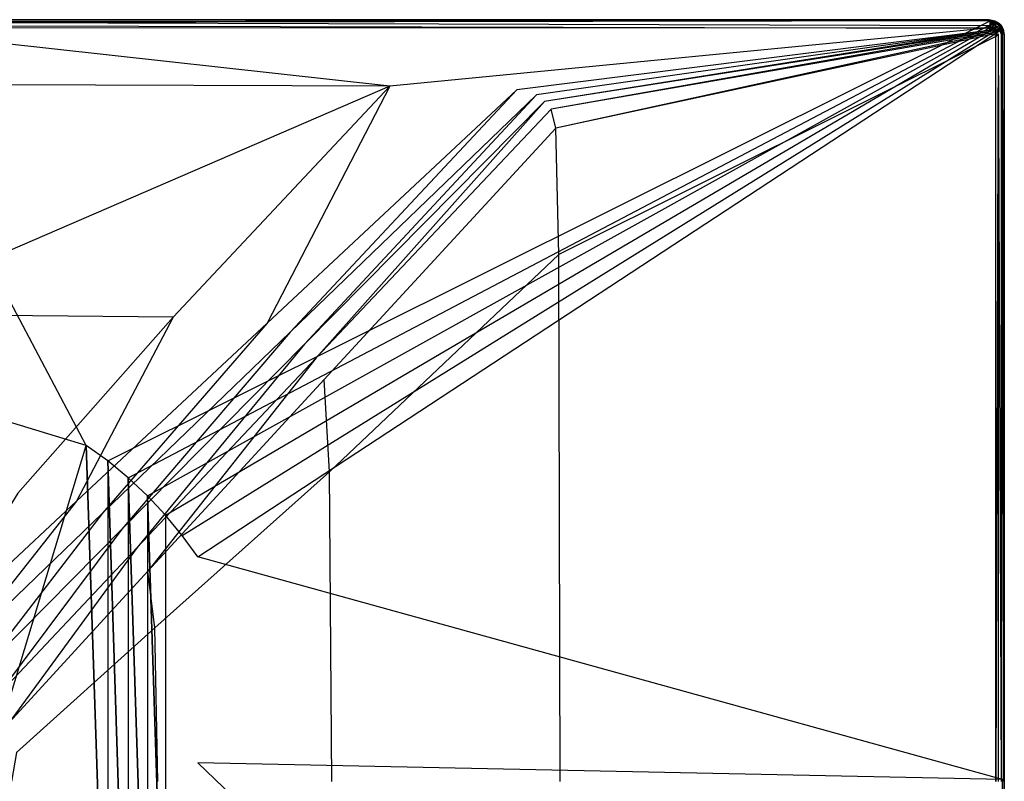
# Model space of a CAD drawing. Extents: x 0 to 1.2, y -0.8 to 0.
# Tile 17 of 17: x 0.68 to 1.2, y -0.4 to 0. Entities that reach past the tile are written whole.
import ezdxf

# ---------------------------------------------------------------- set-up
doc = ezdxf.new("R2010")
doc.units = 0
doc.layers.add('L1_WANNE_0_N_6229J3____REPLACEM', color=7, linetype='CONTINUOUS')

msp = doc.modelspace()

# ---------------------------------------------------------------- linework, layer by layer
at = {"layer": 'L1_WANNE_0_N_6229J3____REPLACEM', "color": 8}
for points, invisible_edges in [([(0.600003, 0, 0.033528), (1.192019, 0, 0.000897), (0.600003, 0, 0.000897), (0.600003, 0, 0.033528)], 13), ([(1.192019, 0, 0.000897), (0.600003, 0, 0.033528), (1.192019, 0, 0.033422), (1.192019, 0, 0.000897)], 14), ([(0.600003, 0, 0.000897), (1.192019, 0), (0.600003, 0), (0.600003, 0, 0.000897)], 13), ([(1.192019, 0), (0.600003, 0, 0.000897), (1.192019, 0, 0.000897), (1.192019, 0)], 14), ([(1.192318, -0.0005, 0.037135), (1.192019, 0, 0.035013), (0.600003, 0, 0.035119), (1.192318, -0.0005, 0.037135)], 14), ([(1.192318, -0.0005, 0.037135), (0.600003, 0, 0.035119), (0.600003, -0.0005, 0.037135), (1.192318, -0.0005, 0.037135)], 14), ([(0.600003, 0, 0.033528), (1.192019, 0, 0.035013), (1.192019, 0, 0.033422), (0.600003, 0, 0.033528)], 13), ([(1.192019, 0, 0.035013), (0.600003, 0, 0.033528), (0.600003, 0, 0.035119), (1.192019, 0, 0.035013)], 14), ([(1.192019, 0), (0.600003, -0.000901), (0.600003, 0), (1.192019, 0)], 13), ([(0.600003, -0.000901), (1.192019, 0), (1.191922, -0.000901), (0.600003, -0.000901)], 14), ([(1.192019, 0), (1.194896, -0.001553), (1.191922, -0.000901), (1.192019, 0)], 13), ([(1.192019, 0, 0.000897), (1.195213, -0.0007, 0.033422), (1.195213, -0.0007, 0.000897), (1.192019, 0, 0.000897)], 13), ([(1.195213, -0.0007, 0.033422), (1.192019, 0, 0.000897), (1.192019, 0, 0.033422), (1.195213, -0.0007, 0.033422)], 14), ([(1.195113, -0.0012, 0.037347), (1.195213, -0.0007, 0.035013), (1.192019, 0, 0.035013), (1.195113, -0.0012, 0.037347)], 14), ([(1.195113, -0.0012, 0.037347), (1.192019, 0, 0.035013), (1.192318, -0.0005, 0.037135), (1.195113, -0.0012, 0.037347)], 14), ([(1.192019, 0), (1.195213, -0.0007, 0.000897), (1.195213, -0.0007), (1.192019, 0)], 13), ([(1.195213, -0.0007, 0.000897), (1.192019, 0), (1.192019, 0, 0.000897), (1.195213, -0.0007, 0.000897)], 14), ([(1.192019, 0, 0.033422), (1.195213, -0.0007, 0.035013), (1.195213, -0.0007, 0.033422), (1.192019, 0, 0.033422)], 13), ([(1.195213, -0.0007, 0.035013), (1.192019, 0, 0.033422), (1.192019, 0, 0.035013), (1.195213, -0.0007, 0.035013)], 14), ([(1.194896, -0.001553), (1.192019, 0), (1.195213, -0.0007), (1.194896, -0.001553)], 14), ([(0.600003, -0.000901), (0.717841, -0.223679), (0.6, -0.187934), (0.600003, -0.000901)], 13), ([(0.877248, -0.034897, 0.036383), (0.600003, -0.004329, 0.039861), (0.6, -0.034066, 0.036381), (0.877248, -0.034897, 0.036383)], 14), ([(0.600003, -0.0015, 0.038727), (1.192318, -0.0005, 0.037135), (0.600003, -0.0005, 0.037135), (0.600003, -0.0015, 0.038727)], 14), ([(1.192518, -0.0016, 0.038833), (1.192318, -0.0005, 0.037135), (0.600003, -0.0015, 0.038727), (1.192518, -0.0016, 0.038833)], 14), ([(0.717841, -0.223679), (0.600003, -0.000901), (1.191922, -0.000901), (0.717841, -0.223679)], 14), ([(1.192618, -0.0033, 0.039894), (0.600003, -0.0015, 0.038727), (0.600003, -0.0031, 0.039894), (1.192618, -0.0033, 0.039894)], 14), ([(1.192618, -0.0033, 0.039894), (1.192518, -0.0016, 0.038833), (0.600003, -0.0015, 0.038727), (1.192618, -0.0033, 0.039894)], 14), ([(1.191209, -0.004538, 0.039861), (0.600003, -0.0031, 0.039894), (0.600003, -0.004329, 0.039861), (1.191209, -0.004538, 0.039861)], 13), ([(0.600003, -0.0031, 0.039894), (1.191209, -0.004538, 0.039861), (1.192618, -0.0033, 0.039894), (0.600003, -0.0031, 0.039894)], 14), ([(1.191209, -0.004538, 0.039861), (0.600003, -0.004329, 0.039861), (0.877248, -0.034897, 0.036383), (1.191209, -0.004538, 0.039861)], 14), ([(1.191922, -0.000901), (0.729122, -0.231764), (0.717841, -0.223679), (1.191922, -0.000901)], 13), ([(0.729122, -0.231764), (1.191922, -0.000901), (1.194896, -0.001553), (0.729122, -0.231764)], 14), ([(1.194896, -0.001553), (0.739851, -0.240568), (0.729122, -0.231764), (1.194896, -0.001553)], 13), ([(0.739851, -0.240568), (1.194896, -0.001553), (1.196003, -0.00215), (0.739851, -0.240568)], 14), ([(1.196003, -0.00215), (0.74998, -0.250056), (0.739851, -0.240568), (1.196003, -0.00215)], 13), ([(0.74998, -0.250056), (1.196003, -0.00215), (1.197068, -0.003039), (0.74998, -0.250056)], 14), ([(1.197068, -0.003039), (0.759468, -0.260186), (0.74998, -0.250056), (1.197068, -0.003039)], 13), ([(0.759468, -0.260186), (1.197068, -0.003039), (1.197956, -0.004106), (0.759468, -0.260186)], 14), ([(1.197956, -0.004106), (0.768272, -0.270914), (0.759468, -0.260186), (1.197956, -0.004106)], 13), ([(0.768272, -0.270914), (1.197956, -0.004106), (1.198546, -0.005206), (0.768272, -0.270914)], 14), ([(1.191209, -0.004538, 0.039861), (0.877248, -0.034897, 0.036383), (0.943894, -0.036819, 0.036419), (1.191209, -0.004538, 0.039861)], 14), ([(1.192554, -0.005151, 0.039966), (1.191209, -0.004538, 0.039861), (0.943894, -0.036819, 0.036419), (1.192554, -0.005151, 0.039966)], 14), ([(1.193294, -0.005572, 0.039966), (1.192554, -0.005151, 0.039966), (0.943894, -0.036819, 0.036419), (1.193294, -0.005572, 0.039966)], 14), ([(1.192554, -0.005151, 0.039966), (1.192618, -0.0033, 0.039894), (1.191209, -0.004538, 0.039861), (1.192554, -0.005151, 0.039966)], 13), ([(1.192518, -0.0016, 0.038833), (1.195113, -0.0012, 0.037347), (1.192318, -0.0005, 0.037135), (1.192518, -0.0016, 0.038833)], 14), ([(1.194614, -0.0024, 0.039045), (1.195113, -0.0012, 0.037347), (1.192518, -0.0016, 0.038833), (1.194614, -0.0024, 0.039045)], 14), ([(1.194614, -0.0024, 0.039045), (1.192518, -0.0016, 0.038833), (1.192618, -0.0033, 0.039894), (1.194614, -0.0024, 0.039045)], 14), ([(1.192618, -0.0033, 0.039894), (1.192554, -0.005151, 0.039966), (1.193915, -0.0039, 0.04), (1.192618, -0.0033, 0.039894)], 14), ([(1.193294, -0.005572, 0.039966), (1.193915, -0.0039, 0.04), (1.192554, -0.005151, 0.039966), (1.193294, -0.005572, 0.039966)], 13), ([(1.194614, -0.0024, 0.039045), (1.192618, -0.0033, 0.039894), (1.193915, -0.0039, 0.04), (1.194614, -0.0024, 0.039045)], 14), ([(1.193915, -0.0039, 0.04), (1.193294, -0.005572, 0.039966), (1.194614, -0.0043, 0.04), (1.193915, -0.0039, 0.04)], 14), ([(1.193927, -0.006101, 0.039966), (1.194614, -0.0043, 0.04), (1.193294, -0.005572, 0.039966), (1.193927, -0.006101, 0.039966)], 13), ([(1.194614, -0.0024, 0.039045), (1.193915, -0.0039, 0.04), (1.194614, -0.0043, 0.04), (1.194614, -0.0024, 0.039045)], 14), ([(1.194614, -0.0043, 0.04), (1.193927, -0.006101, 0.039966), (1.195213, -0.0048, 0.04), (1.194614, -0.0043, 0.04)], 14), ([(1.194553, -0.006733, 0.039966), (1.195213, -0.0048, 0.04), (1.193927, -0.006101, 0.039966), (1.194553, -0.006733, 0.039966)], 13), ([(1.195213, -0.0048, 0.04), (1.194553, -0.006733, 0.039966), (1.195812, -0.005401, 0.04), (1.195213, -0.0048, 0.04)], 14), ([(1.194614, -0.0024, 0.039045), (1.196211, -0.0019, 0.037454), (1.195113, -0.0012, 0.037347), (1.194614, -0.0024, 0.039045)], 13), ([(1.196211, -0.0019, 0.037454), (1.194614, -0.0024, 0.039045), (1.195512, -0.003, 0.039151), (1.196211, -0.0019, 0.037454)], 14), ([(1.195512, -0.003, 0.039151), (1.194614, -0.0024, 0.039045), (1.194614, -0.0043, 0.04), (1.195512, -0.003, 0.039151)], 14), ([(1.195213, -0.0048, 0.04), (1.195512, -0.003, 0.039151), (1.194614, -0.0043, 0.04), (1.195213, -0.0048, 0.04)], 13), ([(1.195213, -0.0007), (1.196003, -0.00215), (1.194896, -0.001553), (1.195213, -0.0007)], 13), ([(1.196211, -0.0019, 0.037454), (1.195213, -0.0007, 0.035013), (1.195113, -0.0012, 0.037347), (1.196211, -0.0019, 0.037454)], 14), ([(1.195213, -0.0007, 0.033422), (1.19651, -0.0014, 0.035013), (1.19651, -0.0014, 0.033422), (1.195213, -0.0007, 0.033422)], 13), ([(1.19651, -0.0014, 0.035013), (1.195213, -0.0007, 0.033422), (1.195213, -0.0007, 0.035013), (1.19651, -0.0014, 0.035013)], 14), ([(1.196211, -0.0019, 0.037454), (1.19651, -0.0014, 0.035013), (1.195213, -0.0007, 0.035013), (1.196211, -0.0019, 0.037454)], 14), ([(1.195213, -0.0007, 0.000897), (1.19651, -0.0014, 0.033422), (1.19651, -0.0014, 0.000897), (1.195213, -0.0007, 0.000897)], 13), ([(1.19651, -0.0014, 0.033422), (1.195213, -0.0007, 0.000897), (1.195213, -0.0007, 0.033422), (1.19651, -0.0014, 0.033422)], 14), ([(1.195213, -0.0007), (1.19651, -0.0014, 0.000897), (1.19651, -0.0014), (1.195213, -0.0007)], 13), ([(1.19651, -0.0014, 0.000897), (1.195213, -0.0007), (1.195213, -0.0007, 0.000897), (1.19651, -0.0014, 0.000897)], 14), ([(1.196003, -0.00215), (1.195213, -0.0007), (1.19651, -0.0014), (1.196003, -0.00215)], 14), ([(1.195512, -0.003, 0.039151), (1.195213, -0.0048, 0.04), (1.19641, -0.0037, 0.039151), (1.195512, -0.003, 0.039151)], 14), ([(1.19641, -0.0037, 0.039151), (1.195213, -0.0048, 0.04), (1.195812, -0.005401, 0.04), (1.19641, -0.0037, 0.039151)], 14), ([(1.195512, -0.003, 0.039151), (1.19641, -0.0037, 0.039151), (1.196211, -0.0019, 0.037454), (1.195512, -0.003, 0.039151)], 14), ([(1.197109, -0.0045, 0.039045), (1.19641, -0.0037, 0.039151), (1.195812, -0.005401, 0.04), (1.197109, -0.0045, 0.039045)], 14), ([(1.197109, -0.0045, 0.039045), (1.195812, -0.005401, 0.04), (1.196211, -0.006101, 0.04), (1.197109, -0.0045, 0.039045)], 14), ([(1.19651, -0.0014), (1.197068, -0.003039), (1.196003, -0.00215), (1.19651, -0.0014)], 13), ([(1.197309, -0.0028, 0.03756), (1.19651, -0.0014, 0.035013), (1.196211, -0.0019, 0.037454), (1.197309, -0.0028, 0.03756)], 14), ([(1.19641, -0.0037, 0.039151), (1.197309, -0.0028, 0.03756), (1.196211, -0.0019, 0.037454), (1.19641, -0.0037, 0.039151)], 14), ([(1.197708, -0.005401, 0.039045), (1.197109, -0.0045, 0.039045), (1.196211, -0.006101, 0.04), (1.197708, -0.005401, 0.039045)], 14), ([(1.197309, -0.0028, 0.03756), (1.19641, -0.0037, 0.039151), (1.197109, -0.0045, 0.039045), (1.197309, -0.0028, 0.03756)], 14), ([(1.197309, -0.0028, 0.03756), (1.197708, -0.0024, 0.035013), (1.19651, -0.0014, 0.035013), (1.197309, -0.0028, 0.03756)], 14), ([(1.19651, -0.0014, 0.000897), (1.197708, -0.0024, 0.033422), (1.197708, -0.0024, 0.000897), (1.19651, -0.0014, 0.000897)], 13), ([(1.197708, -0.0024, 0.033422), (1.19651, -0.0014, 0.000897), (1.19651, -0.0014, 0.033422), (1.197708, -0.0024, 0.033422)], 14), ([(1.19651, -0.0014), (1.197708, -0.0024, 0.000897), (1.197708, -0.0024), (1.19651, -0.0014)], 13), ([(1.197708, -0.0024, 0.000897), (1.19651, -0.0014), (1.19651, -0.0014, 0.000897), (1.197708, -0.0024, 0.000897)], 14), ([(1.19651, -0.0014, 0.033422), (1.197708, -0.0024, 0.035013), (1.197708, -0.0024, 0.033422), (1.19651, -0.0014, 0.033422)], 13), ([(1.197708, -0.0024, 0.035013), (1.19651, -0.0014, 0.033422), (1.19651, -0.0014, 0.035013), (1.197708, -0.0024, 0.035013)], 14), ([(1.197068, -0.003039), (1.19651, -0.0014), (1.197708, -0.0024), (1.197068, -0.003039)], 14), ([(1.197708, -0.0024), (1.197956, -0.004106), (1.197068, -0.003039), (1.197708, -0.0024)], 13), ([(1.198207, -0.0038, 0.037454), (1.197309, -0.0028, 0.03756), (1.197109, -0.0045, 0.039045), (1.198207, -0.0038, 0.037454)], 14), ([(1.198207, -0.0038, 0.037454), (1.197109, -0.0045, 0.039045), (1.198905, -0.005001, 0.037347), (1.198207, -0.0038, 0.037454)], 14), ([(1.197109, -0.0045, 0.039045), (1.197708, -0.005401, 0.039045), (1.198905, -0.005001, 0.037347), (1.197109, -0.0045, 0.039045)], 14), ([(1.197708, -0.0024, 0.035013), (1.197309, -0.0028, 0.03756), (1.198706, -0.0035, 0.035013), (1.197708, -0.0024, 0.035013)], 14), ([(1.197309, -0.0028, 0.03756), (1.198207, -0.0038, 0.037454), (1.198706, -0.0035, 0.035013), (1.197309, -0.0028, 0.03756)], 14), ([(1.198706, -0.0035, 0.033422), (1.197708, -0.0024, 0.035013), (1.198706, -0.0035, 0.035013), (1.198706, -0.0035, 0.033422)], 13), ([(1.197708, -0.0024, 0.035013), (1.198706, -0.0035, 0.033422), (1.197708, -0.0024, 0.033422), (1.197708, -0.0024, 0.035013)], 14), ([(1.197708, -0.0024, 0.000897), (1.198706, -0.0035, 0.033422), (1.198706, -0.0036, 0.000897), (1.197708, -0.0024, 0.000897)], 14), ([(1.197708, -0.0024, 0.000897), (1.197708, -0.0024, 0.033422), (1.198706, -0.0035, 0.033422), (1.197708, -0.0024, 0.000897)], 14), ([(1.198706, -0.0036), (1.197708, -0.0024, 0.000897), (1.198706, -0.0036, 0.000897), (1.198706, -0.0036)], 13), ([(1.197708, -0.0024, 0.000897), (1.198706, -0.0036), (1.197708, -0.0024), (1.197708, -0.0024, 0.000897)], 14), ([(1.197956, -0.004106), (1.197708, -0.0024), (1.198706, -0.0036), (1.197956, -0.004106)], 14), ([(1.198905, -0.005001, 0.037347), (1.197708, -0.005401, 0.039045), (1.198406, -0.007501, 0.038833), (1.198905, -0.005001, 0.037347)], 14), ([(1.198706, -0.0036), (1.198546, -0.005206), (1.197956, -0.004106), (1.198706, -0.0036)], 13), ([(1.198706, -0.0035, 0.035013), (1.198207, -0.0038, 0.037454), (1.199404, -0.004901, 0.035013), (1.198706, -0.0035, 0.035013)], 14), ([(1.198207, -0.0038, 0.037454), (1.198905, -0.005001, 0.037347), (1.199404, -0.004901, 0.035013), (1.198207, -0.0038, 0.037454)], 14), ([(1.198905, -0.005001, 0.037347), (1.198406, -0.007501, 0.038833), (1.199604, -0.007701, 0.037135), (1.198905, -0.005001, 0.037347)], 14), ([(1.198546, -0.005206), (1.198706, -0.0036), (1.199404, -0.004901), (1.198546, -0.005206)], 14), ([(1.199404, -0.004901), (1.199103, -0.008087), (1.198546, -0.005206), (1.199404, -0.004901)], 13), ([(1.198706, -0.0035, 0.033422), (1.199404, -0.004901, 0.033422), (1.199404, -0.004901, 0.000897), (1.198706, -0.0035, 0.033422)], 14), ([(1.198706, -0.0035, 0.033422), (1.199404, -0.004901, 0.000897), (1.198706, -0.0036, 0.000897), (1.198706, -0.0035, 0.033422)], 14), ([(1.199404, -0.004901, 0.033422), (1.198706, -0.0035, 0.035013), (1.199404, -0.004901, 0.035013), (1.199404, -0.004901, 0.033422)], 13), ([(1.198706, -0.0035, 0.035013), (1.199404, -0.004901, 0.033422), (1.198706, -0.0035, 0.033422), (1.198706, -0.0035, 0.035013)], 14), ([(1.199404, -0.004901), (1.198706, -0.0036, 0.000897), (1.199404, -0.004901, 0.000897), (1.199404, -0.004901)], 13), ([(1.198706, -0.0036, 0.000897), (1.199404, -0.004901), (1.198706, -0.0036), (1.198706, -0.0036, 0.000897)], 14), ([(1.199404, -0.004901, 0.035013), (1.198905, -0.005001, 0.037347), (1.199604, -0.007701, 0.037135), (1.199404, -0.004901, 0.035013)], 14), ([(1.199103, -0.008087), (1.199404, -0.004901), (1.200003, -0.008001), (1.199103, -0.008087)], 14), ([(1.199404, -0.004901, 0.035013), (1.199604, -0.007701, 0.037135), (1.200003, -0.008001, 0.035013), (1.199404, -0.004901, 0.035013)], 14), ([(1.200003, -0.008001, 0.000897), (1.199404, -0.004901, 0.033422), (1.200003, -0.008001, 0.033422), (1.200003, -0.008001, 0.000897)], 13), ([(1.199404, -0.004901, 0.033422), (1.200003, -0.008001, 0.000897), (1.199404, -0.004901, 0.000897), (1.199404, -0.004901, 0.033422)], 14), ([(1.200003, -0.008001), (1.199404, -0.004901, 0.000897), (1.200003, -0.008001, 0.000897), (1.200003, -0.008001)], 13), ([(1.199404, -0.004901, 0.000897), (1.200003, -0.008001), (1.199404, -0.004901), (1.199404, -0.004901, 0.000897)], 14), ([(1.200003, -0.008001, 0.033422), (1.199404, -0.004901, 0.035013), (1.200003, -0.008001, 0.035013), (1.200003, -0.008001, 0.033422)], 13), ([(1.199404, -0.004901, 0.035013), (1.200003, -0.008001, 0.033422), (1.199404, -0.004901, 0.033422), (1.199404, -0.004901, 0.035013)], 14), ([(1.198546, -0.005206), (0.776356, -0.282196), (0.768272, -0.270914), (1.198546, -0.005206)], 13), ([(0.776356, -0.282196), (1.198546, -0.005206), (1.199103, -0.008087), (0.776356, -0.282196)], 14), ([(1.199099, -0.39904), (0.776356, -0.282196), (1.199103, -0.008087), (1.199099, -0.39904)], 14), ([(1.193294, -0.005572, 0.039966), (0.943894, -0.036819, 0.036419), (0.954308, -0.039491, 0.036395), (1.193294, -0.005572, 0.039966)], 14), ([(0.958545, -0.04298, 0.036397), (1.193294, -0.005572, 0.039966), (0.954308, -0.039491, 0.036395), (0.958545, -0.04298, 0.036397)], 13), ([(1.193294, -0.005572, 0.039966), (0.958545, -0.04298, 0.036397), (1.193927, -0.006101, 0.039966), (1.193294, -0.005572, 0.039966)], 14), ([(0.961974, -0.04701, 0.036395), (1.193927, -0.006101, 0.039966), (0.958545, -0.04298, 0.036397), (0.961974, -0.04701, 0.036395)], 13), ([(1.193927, -0.006101, 0.039966), (0.961974, -0.04701, 0.036395), (1.194553, -0.006733, 0.039966), (1.193927, -0.006101, 0.039966)], 14), ([(0.964439, -0.057031, 0.036382), (1.194553, -0.006733, 0.039966), (0.961974, -0.04701, 0.036395), (0.964439, -0.057031, 0.036382)], 13), ([(1.194553, -0.006733, 0.039966), (0.964439, -0.057031, 0.036382), (1.194971, -0.007471, 0.039966), (1.194553, -0.006733, 0.039966)], 14), ([(1.194971, -0.007471, 0.039966), (0.964439, -0.057031, 0.036382), (0.966074, -0.123275, 0.036318), (1.194971, -0.007471, 0.039966)], 14), ([(1.19558, -0.008914, 0.03986), (1.194971, -0.007471, 0.039966), (0.966074, -0.123275, 0.036318), (1.19558, -0.008914, 0.03986)], 14), ([(1.19558, -0.008914, 0.03986), (0.966074, -0.123275, 0.036318), (0.966725, -0.400031, 0.036317), (1.19558, -0.008914, 0.03986)], 14), ([(1.195585, -0.40005, 0.03986), (1.19558, -0.008914, 0.03986), (0.966725, -0.400031, 0.036317), (1.195585, -0.40005, 0.03986)], 14), ([(1.194971, -0.007471, 0.039966), (1.195812, -0.005401, 0.04), (1.194553, -0.006733, 0.039966), (1.194971, -0.007471, 0.039966)], 13), ([(1.195812, -0.005401, 0.04), (1.194971, -0.007471, 0.039966), (1.196211, -0.006101, 0.04), (1.195812, -0.005401, 0.04)], 14), ([(1.19558, -0.008914, 0.03986), (1.196211, -0.006101, 0.04), (1.194971, -0.007471, 0.039966), (1.19558, -0.008914, 0.03986)], 13), ([(1.196211, -0.006101, 0.04), (1.19558, -0.008914, 0.03986), (1.19681, -0.007501, 0.039894), (1.196211, -0.006101, 0.04)], 14), ([(1.195585, -0.40005, 0.03986), (1.19681, -0.007501, 0.039894), (1.19558, -0.008914, 0.03986), (1.195585, -0.40005, 0.03986)], 13), ([(1.19681, -0.007501, 0.039894), (1.195585, -0.40005, 0.03986), (1.196806, -0.40005, 0.039894), (1.19681, -0.007501, 0.039894)], 14), ([(1.197708, -0.005401, 0.039045), (1.196211, -0.006101, 0.04), (1.19681, -0.007501, 0.039894), (1.197708, -0.005401, 0.039045)], 14), ([(1.198403, -0.40005, 0.038833), (1.19681, -0.007501, 0.039894), (1.196806, -0.40005, 0.039894), (1.198403, -0.40005, 0.038833)], 13), ([(1.198406, -0.007501, 0.038833), (1.197708, -0.005401, 0.039045), (1.19681, -0.007501, 0.039894), (1.198406, -0.007501, 0.038833)], 14), ([(1.19681, -0.007501, 0.039894), (1.198403, -0.40005, 0.038833), (1.198406, -0.007501, 0.038833), (1.19681, -0.007501, 0.039894)], 14), ([(1.199601, -0.40005, 0.037135), (1.198406, -0.007501, 0.038833), (1.198403, -0.40005, 0.038833), (1.199601, -0.40005, 0.037135)], 13), ([(1.198406, -0.007501, 0.038833), (1.199601, -0.40005, 0.037135), (1.199604, -0.007701, 0.037135), (1.198406, -0.007501, 0.038833)], 14), ([(1.199103, -0.008087), (1.2, -0.398667), (1.199099, -0.39904), (1.199103, -0.008087)], 13), ([(1.2, -0.398667), (1.199103, -0.008087), (1.200003, -0.008001), (1.2, -0.398667)], 14), ([(1.199601, -0.40005, 0.037135), (1.200003, -0.008001, 0.035013), (1.199604, -0.007701, 0.037135), (1.199601, -0.40005, 0.037135)], 14), ([(1.200003, -0.008001, 0.035013), (1.199601, -0.40005, 0.037135), (1.2, -0.40005, 0.035013), (1.200003, -0.008001, 0.035013)], 13), ([(1.2, -0.399987, 0.033422), (1.200003, -0.008001, 0.035013), (1.2, -0.40005, 0.035013), (1.2, -0.399987, 0.033422)], 13), ([(1.200003, -0.008001, 0.035013), (1.2, -0.399987, 0.033422), (1.200003, -0.008001, 0.033422), (1.200003, -0.008001, 0.035013)], 14), ([(1.2, -0.398702, 0.000897), (1.200003, -0.008001, 0.033422), (1.2, -0.399987, 0.033422), (1.2, -0.398702, 0.000897)], 13), ([(1.200003, -0.008001, 0.033422), (1.2, -0.398702, 0.000897), (1.200003, -0.008001, 0.000897), (1.200003, -0.008001, 0.033422)], 14), ([(1.2, -0.398667), (1.200003, -0.008001, 0.000897), (1.2, -0.398702, 0.000897), (1.2, -0.398667)], 13), ([(1.200003, -0.008001, 0.000897), (1.2, -0.398667), (1.200003, -0.008001), (1.200003, -0.008001, 0.000897)], 14), ([(0.877248, -0.034897, 0.036383), (0.6, -0.034066, 0.036381), (0.6, -0.154812, 0.033142), (0.877248, -0.034897, 0.036383)], 14), ([(0.877248, -0.034897, 0.036383), (0.6, -0.154812, 0.033142), (0.763539, -0.156231, 0.033146), (0.877248, -0.034897, 0.036383)], 14), ([(0.812824, -0.159471, 0.033129), (0.877248, -0.034897, 0.036383), (0.763539, -0.156231, 0.033146), (0.812824, -0.159471, 0.033129)], 13), ([(0.877248, -0.034897, 0.036383), (0.812824, -0.159471, 0.033129), (0.943894, -0.036819, 0.036419), (0.877248, -0.034897, 0.036383)], 14), ([(0.824898, -0.164196, 0.033069), (0.943894, -0.036819, 0.036419), (0.812824, -0.159471, 0.033129), (0.824898, -0.164196, 0.033069)], 13), ([(0.943894, -0.036819, 0.036419), (0.824898, -0.164196, 0.033069), (0.954308, -0.039491, 0.036395), (0.943894, -0.036819, 0.036419)], 14), ([(0.832469, -0.170437, 0.033074), (0.954308, -0.039491, 0.036395), (0.824898, -0.164196, 0.033069), (0.832469, -0.170437, 0.033074)], 13), ([(0.954308, -0.039491, 0.036395), (0.832469, -0.170437, 0.033074), (0.958545, -0.04298, 0.036397), (0.954308, -0.039491, 0.036395)], 14), ([(0.838535, -0.177622, 0.03307), (0.958545, -0.04298, 0.036397), (0.832469, -0.170437, 0.033074), (0.838535, -0.177622, 0.03307)], 13), ([(0.958545, -0.04298, 0.036397), (0.838535, -0.177622, 0.03307), (0.961974, -0.04701, 0.036395), (0.958545, -0.04298, 0.036397)], 14), ([(0.961974, -0.04701, 0.036395), (0.838535, -0.177622, 0.03307), (0.842853, -0.188927, 0.03306), (0.961974, -0.04701, 0.036395)], 14), ([(0.964439, -0.057031, 0.036382), (0.961974, -0.04701, 0.036395), (0.842853, -0.188927, 0.03306), (0.964439, -0.057031, 0.036382)], 14), ([(0.964439, -0.057031, 0.036382), (0.842853, -0.188927, 0.03306), (0.845567, -0.237389, 0.033021), (0.964439, -0.057031, 0.036382)], 14), ([(0.966074, -0.123275, 0.036318), (0.964439, -0.057031, 0.036382), (0.845567, -0.237389, 0.033021), (0.966074, -0.123275, 0.036318)], 14), ([(0.966074, -0.123275, 0.036318), (0.845567, -0.237389, 0.033021), (0.846733, -0.40003, 0.033018), (0.966074, -0.123275, 0.036318)], 14), ([(0.966725, -0.400031, 0.036317), (0.966074, -0.123275, 0.036318), (0.846733, -0.40003, 0.033018), (0.966725, -0.400031, 0.036317)], 14), ([(0.763539, -0.156231, 0.033146), (0.6, -0.154812, 0.033142), (0.681803, -0.248661, 0.030682), (0.763539, -0.156231, 0.033146)], 14), ([(0.712778, -0.252904, 0.030623), (0.763539, -0.156231, 0.033146), (0.681803, -0.248661, 0.030682), (0.712778, -0.252904, 0.030623)], 13), ([(0.763539, -0.156231, 0.033146), (0.712778, -0.252904, 0.030623), (0.812824, -0.159471, 0.033129), (0.763539, -0.156231, 0.033146)], 14), ([(0.726325, -0.259179, 0.030536), (0.812824, -0.159471, 0.033129), (0.712778, -0.252904, 0.030623), (0.726325, -0.259179, 0.030536)], 13), ([(0.812824, -0.159471, 0.033129), (0.726325, -0.259179, 0.030536), (0.824898, -0.164196, 0.033069), (0.812824, -0.159471, 0.033129)], 14), ([(0.736424, -0.267558, 0.030542), (0.824898, -0.164196, 0.033069), (0.726325, -0.259179, 0.030536), (0.736424, -0.267558, 0.030542)], 13), ([(0.824898, -0.164196, 0.033069), (0.736424, -0.267558, 0.030542), (0.832469, -0.170437, 0.033074), (0.824898, -0.164196, 0.033069)], 14), ([(0.744518, -0.277123, 0.030537), (0.832469, -0.170437, 0.033074), (0.736424, -0.267558, 0.030542), (0.744518, -0.277123, 0.030537)], 13), ([(0.832469, -0.170437, 0.033074), (0.744518, -0.277123, 0.030537), (0.838535, -0.177622, 0.03307), (0.832469, -0.170437, 0.033074)], 14), ([(0.75024, -0.289601, 0.030531), (0.838535, -0.177622, 0.03307), (0.744518, -0.277123, 0.030537), (0.75024, -0.289601, 0.030531)], 13), ([(0.838535, -0.177622, 0.03307), (0.75024, -0.289601, 0.030531), (0.842853, -0.188927, 0.03306), (0.838535, -0.177622, 0.03307)], 14), ([(0.717841, -0.223679), (0.6, -0.612109), (0.6, -0.187934), (0.717841, -0.223679)], 13), ([(0.842853, -0.188927, 0.03306), (0.75024, -0.289601, 0.030531), (0.753757, -0.319437, 0.030511), (0.842853, -0.188927, 0.03306)], 14), ([(0.845567, -0.237389, 0.033021), (0.842853, -0.188927, 0.03306), (0.753757, -0.319437, 0.030511), (0.845567, -0.237389, 0.033021)], 14), ([(0.6, -0.612109), (0.717841, -0.223679), (0.717833, -0.576368), (0.6, -0.612109)], 10), ([(0.717833, -0.576368), (0.717841, -0.223679), (0.729115, -0.568285), (0.717833, -0.576368)], 13), ([(0.729115, -0.568285), (0.717841, -0.223679), (0.729122, -0.231764), (0.729115, -0.568285)], 10), ([(0.729115, -0.568285), (0.729122, -0.231764), (0.739844, -0.55948), (0.729115, -0.568285)], 13), ([(0.739844, -0.55948), (0.729122, -0.231764), (0.739851, -0.240568), (0.739844, -0.55948)], 10), ([(0.845567, -0.237389, 0.033021), (0.753757, -0.319437, 0.030511), (0.75538, -0.400031, 0.030506), (0.845567, -0.237389, 0.033021)], 14), ([(0.846733, -0.40003, 0.033018), (0.845567, -0.237389, 0.033021), (0.75538, -0.400031, 0.030506), (0.846733, -0.40003, 0.033018)], 14), ([(0.739844, -0.55948), (0.739851, -0.240568), (0.749973, -0.549993), (0.739844, -0.55948)], 13), ([(0.749973, -0.549993), (0.739851, -0.240568), (0.74998, -0.250056), (0.749973, -0.549993)], 10), ([(0.681803, -0.248661, 0.030682), (0.633822, -0.326543, 0.028647), (0.712778, -0.252904, 0.030623), (0.681803, -0.248661, 0.030682)], 14), ([(0.648693, -0.333943, 0.028541), (0.712778, -0.252904, 0.030623), (0.633822, -0.326543, 0.028647), (0.648693, -0.333943, 0.028541)], 13), ([(0.712778, -0.252904, 0.030623), (0.648693, -0.333943, 0.028541), (0.726325, -0.259179, 0.030536), (0.712778, -0.252904, 0.030623)], 14), ([(0.749973, -0.549993), (0.74998, -0.250056), (0.759461, -0.539864), (0.749973, -0.549993)], 13), ([(0.759461, -0.539864), (0.74998, -0.250056), (0.759468, -0.260186), (0.759461, -0.539864)], 10), ([(0.660669, -0.344444, 0.028541), (0.726325, -0.259179, 0.030536), (0.648693, -0.333943, 0.028541), (0.660669, -0.344444, 0.028541)], 13), ([(0.726325, -0.259179, 0.030536), (0.660669, -0.344444, 0.028541), (0.736424, -0.267558, 0.030542), (0.726325, -0.259179, 0.030536)], 14), ([(0.759461, -0.539864), (0.759468, -0.260186), (0.768266, -0.529136), (0.759461, -0.539864)], 15), ([(0.768266, -0.529136), (0.759468, -0.260186), (0.768272, -0.270914), (0.768266, -0.529136)], 15), ([(0.670549, -0.355646, 0.028541), (0.736424, -0.267558, 0.030542), (0.660669, -0.344444, 0.028541), (0.670549, -0.355646, 0.028541)], 13), ([(0.736424, -0.267558, 0.030542), (0.670549, -0.355646, 0.028541), (0.744518, -0.277123, 0.030537), (0.736424, -0.267558, 0.030542)], 14), ([(0.768266, -0.529136), (0.768272, -0.270914), (0.776351, -0.517855), (0.768266, -0.529136)], 15), ([(0.776351, -0.517855), (0.768272, -0.270914), (0.776353, -0.390375), (0.776351, -0.517855)], 15), ([(0.776353, -0.390375), (0.768272, -0.270914), (0.776356, -0.282196), (0.776353, -0.390375)], 15), ([(0.677336, -0.369047, 0.028541), (0.744518, -0.277123, 0.030537), (0.670549, -0.355646, 0.028541), (0.677336, -0.369047, 0.028541)], 13), ([(0.744518, -0.277123, 0.030537), (0.677336, -0.369047, 0.028541), (0.75024, -0.289601, 0.030531), (0.744518, -0.277123, 0.030537)], 14), ([(0.776356, -0.282196), (1.199099, -0.39904), (0.776353, -0.390375), (0.776356, -0.282196)], 13), ([(0.75024, -0.289601, 0.030531), (0.677336, -0.369047, 0.028541), (0.681228, -0.384948, 0.028541), (0.75024, -0.289601, 0.030531)], 14), ([(0.753757, -0.319437, 0.030511), (0.75024, -0.289601, 0.030531), (0.681228, -0.384948, 0.028541), (0.753757, -0.319437, 0.030511)], 14), ([(0.753757, -0.319437, 0.030511), (0.681228, -0.384948, 0.028541), (0.683923, -0.40005, 0.028541), (0.753757, -0.319437, 0.030511)], 14), ([(0.75538, -0.400031, 0.030506), (0.753757, -0.319437, 0.030511), (0.683923, -0.40005, 0.028541), (0.75538, -0.400031, 0.030506)], 14), ([(0.681228, -0.384948, 0.028541), (0.678633, -0.40005, 0.028435), (0.683923, -0.40005, 0.028541), (0.681228, -0.384948, 0.028541)], 14), ([(0.776353, -0.390375), (1.199099, -0.791916), (0.776351, -0.517855), (0.776353, -0.390375)], 13), ([(1.199099, -0.791916), (0.776353, -0.390375), (1.199099, -0.39904), (1.199099, -0.791916)], 14), ([(1.2, -0.398667), (1.199099, -0.791916), (1.199099, -0.39904), (1.2, -0.398667)], 13), ([(1.199099, -0.791916), (1.2, -0.398667), (1.2, -0.791999), (1.199099, -0.791916)], 14), ([(1.2, -0.398702, 0.000897), (1.2, -0.791999), (1.2, -0.398667), (1.2, -0.398702, 0.000897)], 14), ([(1.2, -0.399987, 0.033422), (1.2, -0.791999, 0.000897), (1.2, -0.398702, 0.000897), (1.2, -0.399987, 0.033422)], 14), ([(1.2, -0.791999), (1.2, -0.398702, 0.000897), (1.2, -0.791999, 0.000897), (1.2, -0.791999)], 13), ([(1.2, -0.40005, 0.035013), (1.2, -0.791999, 0.033422), (1.2, -0.399987, 0.033422), (1.2, -0.40005, 0.035013)], 14), ([(1.2, -0.791999, 0.000897), (1.2, -0.399987, 0.033422), (1.2, -0.791999, 0.033422), (1.2, -0.791999, 0.000897)], 13)]:
    msp.add_3dface(points, dxfattribs=dict(at, invisible_edges=invisible_edges))

doc.saveas('drawing.dxf')
